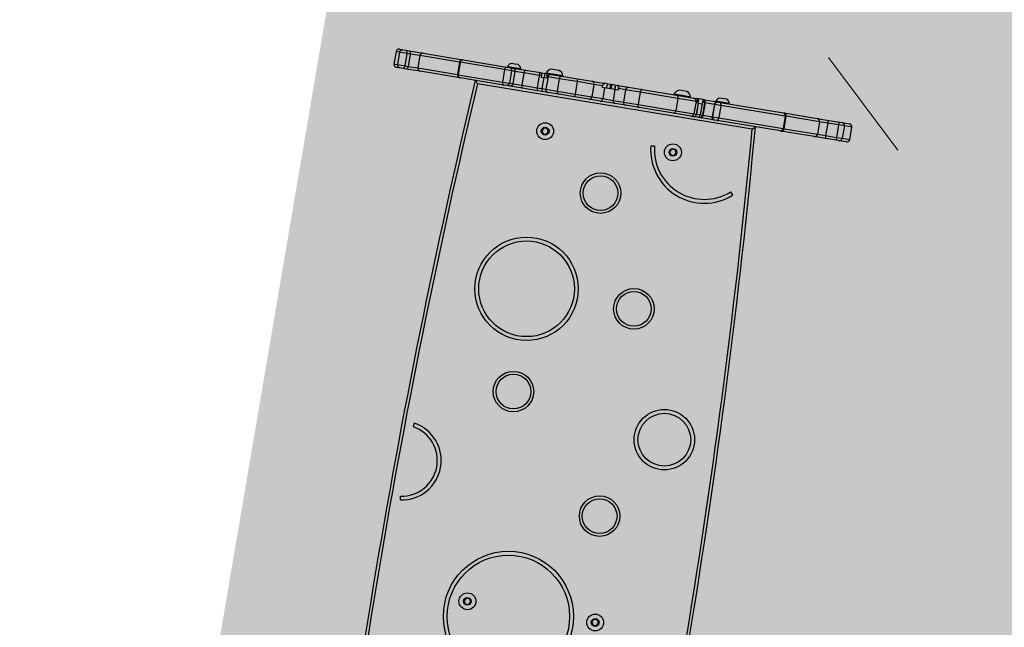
# Model space of a CAD drawing. Header units: inches. Extents: x -433 to 341, y -109 to 237.
# Tile 154 of 256: x -349.322 to -348.302, y 42.604 to 43.233. Entities that reach past the tile are written whole.
import ezdxf

# ---------------------------------------------------------------- set-up
doc = ezdxf.new("R2010")
doc.units = ezdxf.units.IN
doc.header["$MEASUREMENT"] = 0
doc.linetypes.add('ACAD_ISO03W100', pattern=[30, 12, -18])
for name, color, linetype, lineweight in [('1_mata', 7, 'Continuous', 5), ('1_projektowane', 7, 'Continuous', 5), ('1_trawa', 82, 'Continuous', 5), ('strefa', 7, 'ACAD_ISO03W100', 5)]:
    doc.layers.add(name, color=color, linetype=linetype, lineweight=lineweight)
picture_1 = doc.add_image_def('image1.jpg', size_in_pixel=(9921, 7015))

# ---------------------------------------------------------------- blocks, each defined once
blk = doc.blocks.new('fdesg')
at = {"layer": 'strefa', "color": 0, "ltscale": 0.01}
blk.add_lwpolyline([(102.6935359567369, 36.12873469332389), (103.5101815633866, 36.12873469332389, -0.414213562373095), (105.0101815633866, 34.62873469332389), (105.0101815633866, 34.40573469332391, -0.4142135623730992), (103.5101815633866, 32.90573469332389), (102.6935359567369, 32.90573469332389, -0.414213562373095), (101.1935359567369, 34.40573469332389), (101.1935359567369, 34.62873469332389, -0.414213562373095)], format="xyb", close=True, dxfattribs=at)
blk = doc.blocks.new('0911 2')
at = {"color": 7, "linetype": 'Continuous', "lineweight": 25}
for p, q in [((538.2324381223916, -235.9833876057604), (538.2324381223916, -235.6077561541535)), ((539.8324354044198, -235.3073383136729), (538.5324342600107, -235.3073383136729)), ((538.5324342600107, -235.3083799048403), (538.5324342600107, -235.6840128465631)), ((539.8324354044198, -235.3083799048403), (538.5324342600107, -235.3083799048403)), ((538.5324342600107, -235.6840128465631), (538.5324342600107, -236.4339674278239)), ((539.8324354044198, -235.6840128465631), (538.5324342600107, -235.6840128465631)), ((539.8324354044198, -235.6840128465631), (539.8324354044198, -235.3083799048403)), ((539.8324354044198, -236.4339674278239), (539.8324354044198, -235.6840128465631)), ((540.1324375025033, -235.6077561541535), (540.1324375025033, -235.9833876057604)), ((538.2324381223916, -236.2833688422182), (538.2324381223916, -235.9833876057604)), ((538.2324381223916, -236.6527537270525), (538.2324381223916, -236.2833688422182)), ((538.2324381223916, -238.1110335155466), (538.2324381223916, -236.6527537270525)), ((539.8324354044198, -236.4339674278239), (538.5324342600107, -236.4339674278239)), ((538.5324342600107, -236.4339674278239), (538.5324342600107, -236.8033523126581)), ((539.8324354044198, -236.8033523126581), (539.8324354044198, -236.4339674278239)), ((540.1324375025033, -235.9833876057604), (540.1324375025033, -236.2833688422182)), ((540.1324375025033, -236.2833688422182), (540.1324375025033, -236.6527537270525)), ((540.1324375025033, -236.6527537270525), (540.1324375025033, -238.1110335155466)), ((538.5324342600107, -236.8033523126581), (538.5324342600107, -237.8241489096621)), ((539.8324354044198, -236.8033523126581), (538.5324342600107, -236.8033523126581)), ((539.8324354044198, -237.8241489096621), (539.8324354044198, -236.8033523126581)), ((538.2324381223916, -242.2835434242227), (538.2324381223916, -238.1110335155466)), ((539.8324354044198, -237.8241489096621), (538.5324342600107, -237.8241489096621)), ((540.1324375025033, -238.1110335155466), (540.1324375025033, -242.2835434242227)), ((538.2324381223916, -242.3142070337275), (538.2324381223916, -242.2835434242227)), ((538.2324381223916, -246.8669297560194), (538.2324381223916, -242.3142070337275)), ((539.8324354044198, -241.9835428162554), (538.5324342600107, -241.9835428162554)), ((538.5324342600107, -242.0602018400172), (538.5324342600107, -246.7044810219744)), ((539.8324354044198, -242.0602018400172), (538.5324342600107, -242.0602018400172)), ((539.8324354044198, -246.7044810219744), (539.8324354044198, -242.0602018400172)), ((540.1324375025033, -242.2835434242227), (540.1324375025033, -242.3142070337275)), ((540.1324375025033, -242.3142070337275), (540.1324375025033, -246.8669297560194)), ((494.1065920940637, -243.3519030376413), (494.5030807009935, -243.2990188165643)), ((501.7875476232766, -243.4272433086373), (502.1819292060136, -243.494051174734)), ((537.9324360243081, -273.0490262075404), (537.9324360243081, -244.1838080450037)), ((538.2324381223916, -247.1651548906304), (538.2324381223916, -246.8669297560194)), ((538.5324342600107, -246.7044810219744), (538.5324342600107, -247.4509368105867)), ((539.8324354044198, -246.7044810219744), (538.5324342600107, -246.7044810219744)), ((539.8324354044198, -247.4509368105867), (539.8324354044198, -246.7044810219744)), ((540.1324375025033, -246.8669297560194), (540.1324375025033, -247.1651548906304)), ((540.1824338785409, -246.9661349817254), (540.1324375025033, -246.9661349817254)), ((540.1824338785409, -247.6661349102), (540.1824338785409, -246.9661349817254)), ((538.2324381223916, -247.5148866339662), (538.2324381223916, -247.1651548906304)), ((538.2324381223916, -248.8610120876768), (538.2324381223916, -247.5148866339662)), ((539.8324354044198, -247.4509368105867), (538.5324342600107, -247.4509368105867)), ((538.5324342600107, -247.4509368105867), (538.5324342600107, -247.8052573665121)), ((539.8324354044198, -247.8052573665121), (538.5324342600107, -247.8052573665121)), ((538.5324342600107, -247.8052573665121), (538.5324342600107, -248.7472618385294)), ((539.8324354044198, -247.8052573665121), (539.8324354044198, -247.4509368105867)), ((539.8324354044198, -248.7472618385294), (539.8324354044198, -247.8052573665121)), ((540.1324375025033, -247.1651548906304), (540.1324375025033, -247.5148866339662)), ((540.1324375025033, -247.5148866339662), (540.1324375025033, -248.8612907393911)), ((540.1824338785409, -248.3661348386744), (540.1824338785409, -247.6661349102)), ((540.5724389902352, -247.6661349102), (540.5724389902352, -247.3161349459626)), ((540.5724389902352, -248.0161348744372), (540.5724389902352, -247.6661349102)), ((538.2324381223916, -250.4342394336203), (538.2324381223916, -248.8610120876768)), ((538.5324342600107, -248.7472618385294), (538.5324342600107, -250.350608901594)), ((539.8324354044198, -248.7472618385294), (538.5324342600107, -248.7472618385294)), ((539.8324354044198, -250.350608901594), (539.8324354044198, -248.7472618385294)), ((540.1324375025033, -248.3661348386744), (540.1824338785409, -248.3661348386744)), ((540.1324375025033, -248.8612907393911), (540.1324375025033, -250.4342394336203)), ((538.2324381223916, -250.9490760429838), (538.2324381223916, -250.4342394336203)), ((538.2324381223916, -251.5080826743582), (538.2324381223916, -250.9490760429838)), ((538.5324342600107, -250.350608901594), (538.5324342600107, -250.8497709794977)), ((539.8324354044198, -250.350608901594), (538.5324342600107, -250.350608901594)), ((538.5324342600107, -250.8497709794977), (538.5324342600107, -251.2770617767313)), ((539.682434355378, -250.8497709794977), (538.5324342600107, -250.8497709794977)), ((539.8324354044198, -250.5955288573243), (539.682434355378, -250.5955288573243)), ((539.682434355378, -250.5955288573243), (539.682434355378, -250.8497709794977)), ((539.682434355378, -251.1837581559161), (539.682434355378, -250.8497709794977)), ((540.1324375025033, -250.8976260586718), (539.682434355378, -250.8976260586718)), ((540.1324375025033, -250.9001190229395), (539.682434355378, -250.9001190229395)), ((539.8324354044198, -250.5955288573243), (539.8324354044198, -250.350608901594)), ((540.1324375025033, -250.4342394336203), (540.1324375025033, -250.5333120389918)), ((540.1324375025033, -250.5333120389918), (540.1324375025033, -250.5950013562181)), ((540.1324375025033, -250.5950013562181), (540.1324375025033, -250.8976260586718)), ((540.1324375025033, -250.9001190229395), (540.1324375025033, -250.8976260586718)), ((540.1324375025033, -251.0778250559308), (540.1324375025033, -250.9001190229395)), ((540.1824338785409, -251.0294171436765), (540.1324375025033, -251.0294171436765)), ((540.1824338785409, -251.9044170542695), (540.1824338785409, -251.0294171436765)), ((484.8824365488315, -251.558006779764), (484.5824365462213, -251.7312119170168)), ((484.5824365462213, -251.7312119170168), (484.5824365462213, -252.0776221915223)), ((484.5824365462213, -252.0776221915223), (484.8824365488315, -252.2508273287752)), ((485.1824365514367, -251.7312119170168), (484.8824365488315, -251.558006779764)), ((484.8824365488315, -252.2508273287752), (485.1824365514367, -252.0776221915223)), ((485.1824365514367, -252.0776221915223), (485.1824365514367, -251.7312119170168)), ((534.2324359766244, -251.558006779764), (533.9324368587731, -251.7312119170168)), ((533.9324368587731, -251.7312119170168), (533.9324368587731, -252.0776221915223)), ((533.9324368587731, -252.0776221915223), (534.2324359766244, -252.2508273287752)), ((534.5324350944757, -251.7312119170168), (534.2324359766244, -251.558006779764)), ((534.2324359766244, -252.2508273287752), (534.5324350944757, -252.0776221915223)), ((534.5324350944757, -252.0776221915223), (534.5324350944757, -251.7312119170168)), ((538.2324381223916, -251.5246371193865), (538.2324381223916, -251.5080826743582)), ((538.2324381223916, -252.6692575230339), (538.2324381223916, -251.5246371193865)), ((538.5324342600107, -251.2770617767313), (538.5324342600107, -251.2772532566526)), ((539.8324354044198, -251.2770617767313), (538.5324342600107, -251.2770617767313)), ((538.5324342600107, -251.2772532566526), (538.5324342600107, -252.456685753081)), ((539.8324354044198, -251.2772532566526), (538.5324342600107, -251.2772532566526)), ((539.682434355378, -251.1837581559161), (539.8324354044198, -251.1837581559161)), ((539.8324354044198, -251.2770617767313), (539.8324354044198, -251.1837581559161)), ((539.8324354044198, -251.2772532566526), (539.8324354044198, -251.2770617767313)), ((539.8324354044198, -252.456685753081), (539.8324354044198, -251.2772532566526)), ((540.1324375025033, -251.0778250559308), (540.1324375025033, -251.5080826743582)), ((540.1324375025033, -251.5080826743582), (540.1324375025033, -251.5246371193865)), ((540.1324375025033, -251.5246371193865), (540.1324375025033, -252.6692575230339)), ((540.1824338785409, -252.7794169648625), (540.1824338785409, -251.9044170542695)), ((540.6824393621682, -251.9044170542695), (540.6824393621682, -251.5044169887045)), ((540.6824393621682, -252.3044171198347), (540.6824393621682, -251.9044170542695)), ((538.2324381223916, -254.3401031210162), (538.2324381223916, -252.6692575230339)), ((538.5324342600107, -252.456685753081), (538.5324342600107, -254.3327315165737)), ((539.8324354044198, -252.456685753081), (538.5324342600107, -252.456685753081)), ((539.8324354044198, -254.3327315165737), (539.8324354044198, -252.456685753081)), ((540.1324375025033, -252.6692575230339), (540.1324375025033, -254.3401031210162)), ((540.1324375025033, -252.7794169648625), (540.1824338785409, -252.7794169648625)), ((538.2324381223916, -255.8810361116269), (538.2324381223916, -254.3401031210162)), ((538.5324342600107, -254.3327315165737), (538.5324342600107, -256.10302895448)), ((539.8324354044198, -254.3327315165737), (538.5324342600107, -254.3327315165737)), ((539.8324354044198, -256.10302895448), (539.8324354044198, -254.3327315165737)), ((540.1324375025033, -254.3401031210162), (540.1324375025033, -255.8810361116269)), ((538.2324381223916, -257.0325347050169), (538.2324381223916, -255.8810361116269)), ((539.8324354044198, -256.10302895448), (538.5324342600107, -256.10302895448)), ((538.5324342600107, -256.10302895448), (538.5324342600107, -257.2474395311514)), ((539.8324354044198, -257.0040263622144), (539.8324354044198, -256.10302895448)), ((540.1324375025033, -255.8810361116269), (540.1324375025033, -257.0325347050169)), ((538.2324381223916, -258.5830933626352), (538.2324381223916, -257.0325347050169)), ((539.682434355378, -257.0040263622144), (539.8324354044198, -257.0040263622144)), ((539.682434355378, -257.0040263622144), (539.682434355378, -257.2474395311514)), ((540.1324375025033, -257.2002310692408), (540.100304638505, -257.1292269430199)), ((540.1324375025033, -257.0325347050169), (540.1324375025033, -257.2002310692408)), ((539.682434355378, -257.2474395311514), (538.5324342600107, -257.2474395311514)), ((538.5324342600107, -257.2474395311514), (538.5324342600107, -258.3354625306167)), ((539.682434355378, -258.3354625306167), (539.682434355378, -257.2474395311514)), ((539.682434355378, -257.4788667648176), (540.1324375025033, -257.4788667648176)), ((540.1324375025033, -257.7814020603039), (539.682434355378, -257.7814020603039)), ((540.1324375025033, -257.919645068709), (539.682434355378, -257.919645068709)), ((540.1324375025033, -257.4788667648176), (540.1324375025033, -257.2002310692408)), ((540.1324375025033, -257.4788667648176), (540.1324375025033, -257.7814020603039)), ((540.1324375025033, -257.7814020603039), (540.1324375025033, -257.919645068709)), ((540.1324375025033, -258.2983176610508), (540.1324375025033, -257.919645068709)), ((538.2324381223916, -259.6796542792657), (538.2324381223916, -258.5830933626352)), ((538.5324342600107, -258.3354625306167), (538.5324342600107, -259.4323172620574)), ((539.682434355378, -258.3354625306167), (538.5324342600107, -258.3354625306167)), ((540.1324375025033, -258.2983176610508), (539.682434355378, -258.2983176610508)), ((540.1324375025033, -258.3307055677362), (539.682434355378, -258.3307055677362)), ((539.682434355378, -258.3354625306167), (539.682434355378, -258.6970198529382)), ((539.682434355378, -258.6970198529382), (539.8324354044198, -258.6970198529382)), ((539.8324354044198, -259.4323172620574), (539.8324354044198, -258.6970198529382)), ((540.1324375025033, -258.2983176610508), (540.1324375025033, -258.3307055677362)), ((540.1324375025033, -258.3307055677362), (540.1324375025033, -258.502662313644)), ((540.1324375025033, -258.582799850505), (540.1324375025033, -259.6796542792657)), ((538.2324381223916, -261.1023581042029), (538.2324381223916, -259.6796542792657)), ((538.5324342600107, -259.4323172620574), (538.5324342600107, -260.9619999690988)), ((539.8324354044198, -259.4323172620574), (538.5324342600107, -259.4323172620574)), ((539.8324354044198, -260.9619999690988), (539.8324354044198, -259.4323172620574)), ((540.1324375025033, -259.6796542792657), (540.1324375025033, -261.1023581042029)), ((538.2324381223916, -264.7283936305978), (538.2324381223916, -261.1023581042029)), ((538.5324342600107, -260.9619999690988), (538.5324342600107, -264.9261067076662)), ((539.8324354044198, -260.9619999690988), (538.5324342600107, -260.9619999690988)), ((539.8324354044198, -264.9261067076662), (539.8324354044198, -260.9619999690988)), ((540.1324375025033, -261.1023581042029), (540.1324375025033, -264.7283936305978)), ((534.536321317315, -262.9457628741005), (534.5727308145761, -263.3441022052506)), ((484.8824365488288, -264.9820069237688), (484.5824365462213, -265.1552120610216)), ((484.5824365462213, -265.1552120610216), (484.5824365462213, -265.5016223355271)), ((485.1824365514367, -265.1552120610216), (484.8824365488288, -264.9820069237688)), ((485.1824365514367, -265.5016223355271), (485.1824365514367, -265.1552120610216)), ((534.2324359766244, -264.9820069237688), (533.9324368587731, -265.1552120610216)), ((533.9324368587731, -265.1552120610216), (533.9324368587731, -265.5016223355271)), ((534.5324350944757, -265.1552120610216), (534.2324359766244, -264.9820069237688)), ((534.5324350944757, -265.5016223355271), (534.5324350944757, -265.1552120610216)), ((538.2324381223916, -266.536560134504), (538.2324381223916, -264.7283936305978)), ((539.8324354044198, -264.9261067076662), (538.5324342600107, -264.9261067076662)), ((538.5324342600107, -264.9261067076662), (538.5324342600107, -266.8296689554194)), ((539.8324354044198, -266.8296689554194), (539.8324354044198, -264.9261067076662)), ((540.1824338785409, -264.4534172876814), (540.1324375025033, -264.4534172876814)), ((540.1324375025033, -264.7283936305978), (540.1324375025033, -266.536560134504)), ((540.1824338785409, -265.3284171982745), (540.1824338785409, -264.4534172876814)), ((540.1824338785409, -266.2034171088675), (540.1824338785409, -265.3284171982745)), ((540.6824393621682, -265.3284171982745), (540.6824393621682, -264.9284171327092)), ((540.6824393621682, -265.7284172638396), (540.6824393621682, -265.3284171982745)), ((484.5824365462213, -265.5016223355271), (484.8824365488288, -265.67482747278)), ((484.8824365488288, -265.67482747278), (485.1824365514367, -265.5016223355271)), ((533.9324368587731, -265.5016223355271), (534.2324359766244, -265.67482747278)), ((534.2324359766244, -265.67482747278), (534.5324350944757, -265.5016223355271)), ((540.1324375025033, -266.2034171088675), (540.1824338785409, -266.2034171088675)), ((538.2324381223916, -266.8768877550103), (538.2324381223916, -266.536560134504)), ((538.2324381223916, -266.8965662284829), (538.2324381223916, -266.8768877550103)), ((538.2324381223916, -267.2921741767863), (538.2324381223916, -266.8965662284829)), ((538.2324381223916, -267.5975652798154), (538.2324381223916, -267.2921741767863)), ((539.8324354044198, -266.8296689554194), (538.5324342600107, -266.8296689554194)), ((538.5324342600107, -266.8296689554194), (538.5324342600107, -267.0678982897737)), ((539.682434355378, -267.0678982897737), (538.5324342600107, -267.0678982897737)), ((538.5324342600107, -267.0678982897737), (538.5324342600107, -267.0841591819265)), ((539.682434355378, -267.0841591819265), (538.5324342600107, -267.0841591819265)), ((538.5324342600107, -267.0841591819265), (538.5324342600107, -267.4877318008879)), ((539.682434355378, -266.9672051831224), (539.8324354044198, -266.9672051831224)), ((539.682434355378, -267.0678982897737), (539.682434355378, -266.9672051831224)), ((539.682434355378, -267.0678982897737), (539.682434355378, -267.0841591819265)), ((539.682434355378, -267.0768956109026), (540.1324375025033, -267.0768956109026)), ((539.682434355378, -267.0841591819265), (539.682434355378, -267.4877318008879)), ((539.8324354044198, -266.9672051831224), (539.8324354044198, -266.8296689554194)), ((540.0651915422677, -266.9973986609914), (540.0807066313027, -267.0018772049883)), ((540.1324375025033, -266.536560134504), (540.1324375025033, -266.8768877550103)), ((540.1324375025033, -266.8768877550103), (540.1324375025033, -266.8965662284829)), ((540.1324375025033, -266.8965662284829), (540.1324375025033, -267.0319551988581)), ((540.1324375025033, -267.0319551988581), (540.1324375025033, -267.0768956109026)), ((540.1324375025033, -267.5652349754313), (540.1324375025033, -267.0768956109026)), ((538.2324381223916, -267.6566699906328), (538.2324381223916, -267.5975652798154)), ((538.2324381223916, -269.0514723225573), (538.2324381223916, -267.6566699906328)), ((539.682434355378, -267.4877318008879), (538.5324342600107, -267.4877318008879)), ((538.5324342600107, -267.4877318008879), (538.5324342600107, -267.7148351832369)), ((539.8324354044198, -267.7148351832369), (538.5324342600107, -267.7148351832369)), ((538.5324342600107, -267.7148351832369), (538.5324342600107, -267.7755611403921)), ((538.5324342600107, -267.7755611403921), (538.5324342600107, -268.7517295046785)), ((539.8324354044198, -267.7755611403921), (538.5324342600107, -267.7755611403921)), ((539.682434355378, -267.5365904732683), (539.682434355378, -267.4877318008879)), ((539.682434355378, -267.5365904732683), (539.8324354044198, -267.5365904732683)), ((539.8324354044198, -267.7148351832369), (539.8324354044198, -267.5365904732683)), ((539.8324354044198, -267.7755611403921), (539.8324354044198, -267.7148351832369)), ((539.8324354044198, -268.7517295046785), (539.8324354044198, -267.7755611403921)), ((540.1324375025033, -267.5652349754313), (540.1324375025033, -267.5975652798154)), ((540.1324375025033, -267.5975652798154), (540.1324375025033, -267.6566699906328)), ((540.1324375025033, -267.6566699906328), (540.1324375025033, -269.0514723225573)), ((538.2324381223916, -269.0608757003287), (538.2324381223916, -269.0514723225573)), ((538.2324381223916, -269.327675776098), (538.2324381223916, -269.0608757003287)), ((538.2324381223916, -275.9598160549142), (538.2324381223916, -269.327675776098)), ((538.5324342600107, -268.7517295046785), (538.5324342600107, -268.761010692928)), ((539.8324354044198, -268.7517295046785), (538.5324342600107, -268.7517295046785)), ((538.5324342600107, -268.761010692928), (538.5324342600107, -269.4280119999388)), ((539.8324354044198, -268.761010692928), (538.5324342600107, -268.761010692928)), ((539.8324354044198, -269.4280119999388), (538.5324342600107, -269.4280119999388)), ((538.5324342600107, -269.4280119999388), (538.5324342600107, -276.1877039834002)), ((539.8324354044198, -268.761010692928), (539.8324354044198, -268.7517295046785)), ((539.8324354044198, -269.4280119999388), (539.8324354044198, -268.761010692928)), ((539.8324354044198, -276.1877039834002), (539.8324354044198, -269.4280119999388)), ((540.1824338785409, -268.8661346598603), (540.1324375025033, -268.8661346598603)), ((540.1324375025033, -269.0514723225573), (540.1324375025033, -269.0608757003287)), ((540.1324375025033, -269.0608757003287), (540.1324375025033, -269.327675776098)), ((540.1324375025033, -269.327675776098), (540.1324375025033, -275.9598160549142)), ((540.1824338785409, -270.2661345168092), (540.1824338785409, -268.8661346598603)), ((540.5724389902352, -269.9161345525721), (540.5724389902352, -269.2161346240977)), ((540.1324375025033, -270.2661345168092), (540.1824338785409, -270.2661345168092)), ((531.1562790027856, -271.8785161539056), (530.855052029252, -272.1416930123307)), ((538.2324381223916, -276.0078901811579), (538.2324381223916, -275.9598160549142)), ((538.2324381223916, -279.5190269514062), (538.2324381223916, -276.0078901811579)), ((539.8324354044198, -276.1877039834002), (538.5324342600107, -276.1877039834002)), ((538.5324342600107, -276.3078907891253), (539.8324354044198, -276.3078907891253)), ((540.1324375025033, -275.9598160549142), (540.1324375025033, -276.0078901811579)), ((540.1324375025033, -276.0078901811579), (540.1324375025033, -279.5190269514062)), ((538.2324381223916, -280.7317102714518), (538.2324381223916, -279.5190269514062)), ((540.1324375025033, -279.5190269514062), (540.1324375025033, -280.7317102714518)), ((539.8324354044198, -279.8112938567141), (538.5324342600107, -279.8112938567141)), ((538.5324342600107, -279.8112938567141), (538.5324342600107, -280.6601727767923)), ((539.8324354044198, -280.6601727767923), (539.8324354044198, -279.8112938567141)), ((538.2324381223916, -281.8769628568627), (538.2324381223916, -280.7317102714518)), ((539.8324354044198, -280.6601727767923), (538.5324342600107, -280.6601727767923)), ((538.5324342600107, -280.6601727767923), (538.5324342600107, -281.8054253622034)), ((539.8324354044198, -281.8054253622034), (539.8324354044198, -280.6601727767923)), ((540.1324375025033, -280.7317102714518), (540.1324375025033, -281.8769628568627)), ((538.2324381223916, -282.1197042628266), (538.2324381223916, -281.8769628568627)), ((538.2324381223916, -282.897337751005), (538.2324381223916, -282.1197042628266)), ((538.5324342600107, -281.8054253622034), (538.5324342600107, -282.4122796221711)), ((539.8324354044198, -281.8054253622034), (538.5324342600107, -281.8054253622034)), ((539.8324354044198, -282.4122796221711), (538.5324342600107, -282.4122796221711)), ((539.8324354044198, -282.4122796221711), (539.8324354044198, -281.8054253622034)), ((540.1324375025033, -281.8769628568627), (540.1324375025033, -282.1197042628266)), ((540.1324375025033, -282.1197042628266), (540.1324375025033, -282.897337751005)), ((538.5324342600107, -283.1973383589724), (539.8324354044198, -283.1973383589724))]:
    blk.add_line(p, q, dxfattribs=at)
at = {"color": 8, "linetype": 'Continuous', "lineweight": 25}
for p, q in [((538.5324342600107, -235.3073383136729), (538.5324342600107, -235.3083799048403)), ((539.8324354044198, -235.3083799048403), (539.8324354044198, -235.3073383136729)), ((538.5324342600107, -237.8241489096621), (538.5324342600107, -241.9835428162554)), ((539.8324354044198, -241.9835428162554), (539.8324354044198, -237.8241489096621)), ((538.5324342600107, -241.9835428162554), (538.5324342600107, -242.0602018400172)), ((539.8324354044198, -242.0602018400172), (539.8324354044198, -241.9835428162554)), ((540.1324375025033, -250.5950013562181), (539.8476405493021, -250.5950013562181)), ((538.5324342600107, -276.1877039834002), (538.5324342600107, -276.3078907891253)), ((538.5324342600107, -276.3078907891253), (538.5324342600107, -279.8112938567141)), ((539.8324354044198, -276.3078907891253), (539.8324354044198, -276.1877039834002)), ((539.8324354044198, -279.8112938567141), (539.8324354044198, -276.3078907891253)), ((538.5324342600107, -282.4122796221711), (538.5324342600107, -283.1973383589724)), ((539.8324354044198, -283.1973383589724), (539.8324354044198, -282.4122796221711))]:
    blk.add_line(p, q, dxfattribs=at)
at = {"color": 7, "linetype": 'Continuous', "lineweight": 25, "flags": 128}
for points in [[(538.5324342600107, -236.4339674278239), (538.4739084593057, -236.431075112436), (538.4176297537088, -236.4225039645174), (538.3657677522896, -236.4085877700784), (538.3203072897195, -236.3898585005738), (538.2829947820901, -236.3670373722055), (538.2552726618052, -236.3410005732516), (538.2382018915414, -236.3127494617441), (538.2324381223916, -236.2833688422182)], [(538.5324342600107, -236.8033523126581), (538.4739084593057, -236.8004585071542), (538.4176297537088, -236.7918888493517), (538.3657677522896, -236.7779726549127), (538.3203072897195, -236.7592433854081), (538.2829947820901, -236.7364222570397), (538.2552726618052, -236.7103854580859), (538.2382018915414, -236.6821343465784), (538.2324381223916, -236.6527537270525)], [(540.1324375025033, -236.2833688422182), (540.1266737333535, -236.3127494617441), (540.10960296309, -236.3410005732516), (540.0818748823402, -236.3670373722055), (540.0445683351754, -236.3898585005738), (539.9991078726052, -236.4085877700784), (539.9472399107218, -236.4225039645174), (539.8909612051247, -236.431075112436), (539.8324354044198, -236.4339674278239)], [(540.1324375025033, -236.6527537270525), (540.1266737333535, -236.6821343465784), (540.10960296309, -236.7103854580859), (540.0818748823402, -236.7364222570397), (540.0445683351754, -236.7592433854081), (539.9991078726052, -236.7779726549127), (539.9472399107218, -236.7918888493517), (539.8909612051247, -236.8004585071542), (539.8324354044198, -236.8033523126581)], [(538.5324342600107, -246.7044810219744), (538.4739084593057, -246.7076020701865), (538.4176297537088, -246.7168467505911), (538.3657677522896, -246.7318581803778), (538.3203072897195, -246.7520611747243), (538.2829947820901, -246.7766778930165), (538.2552726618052, -246.8047636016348), (538.2382018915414, -246.8352379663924), (538.2324381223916, -246.8669297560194)], [(540.1324375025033, -246.8669297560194), (540.1266737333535, -246.8352379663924), (540.10960296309, -246.8047636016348), (540.0818748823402, -246.7766778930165), (540.0445683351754, -246.7520611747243), (539.9991078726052, -246.7318581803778), (539.9472399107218, -246.7168467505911), (539.8909612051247, -246.7076020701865), (539.8324354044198, -246.7044810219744)], [(538.5324342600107, -248.7472618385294), (538.4739084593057, -248.7494478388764), (538.4176297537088, -248.7559209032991), (538.3657677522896, -248.7664321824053), (538.3203072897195, -248.7805785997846), (538.2829947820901, -248.7978162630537), (538.2552726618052, -248.8174820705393), (538.2382018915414, -248.8388205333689), (538.2324381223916, -248.8610120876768)], [(540.1324375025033, -248.8612907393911), (540.1266737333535, -248.8390447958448), (540.10960296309, -248.817654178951), (540.0818748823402, -248.7979399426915), (540.0445683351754, -248.7806605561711), (539.9991078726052, -248.766479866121), (539.9472399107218, -248.7559417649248), (539.8909612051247, -248.749453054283), (539.8324354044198, -248.7472618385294)], [(538.5324342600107, -250.8497709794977), (538.4739084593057, -250.8516790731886), (538.4176297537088, -250.8573303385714), (538.3657677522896, -250.8665064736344), (538.3203072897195, -250.878856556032), (538.2829947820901, -250.8939052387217), (538.2552726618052, -250.9110736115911), (538.2382018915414, -250.9297022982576), (538.2324381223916, -250.9490760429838)], [(538.2324381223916, -261.1023581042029), (538.2382018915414, -261.0749755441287), (538.2552726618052, -261.0486453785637), (538.2829947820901, -261.0243792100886), (538.3203072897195, -261.0031098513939), (538.3657677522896, -260.985654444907), (538.4176297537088, -260.9726841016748), (538.4739084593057, -260.9646968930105), (538.5324342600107, -260.9619999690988)], [(540.1324375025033, -261.1023581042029), (540.1266737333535, -261.0749755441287), (540.10960296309, -261.0486453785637), (540.0818748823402, -261.0243792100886), (540.0445683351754, -261.0031098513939), (539.9991078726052, -260.985654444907), (539.9472399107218, -260.9726841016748), (539.8909612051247, -260.9646968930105), (539.8324354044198, -260.9619999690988)], [(538.2324381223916, -264.7283936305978), (538.2382018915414, -264.7669656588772), (538.2552726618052, -264.8040553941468), (538.2829947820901, -264.8382371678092), (538.3203072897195, -264.8681978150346), (538.3657677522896, -264.8927862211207), (538.4176297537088, -264.9110572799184), (538.4739084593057, -264.9223076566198), (538.5324342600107, -264.9261067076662)], [(540.1324375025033, -264.7283936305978), (540.1266737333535, -264.7669656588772), (540.10960296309, -264.8040553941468), (540.0818748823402, -264.8382371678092), (540.0445683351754, -264.8681978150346), (539.9991078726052, -264.8927862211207), (539.9472399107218, -264.9110572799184), (539.8909612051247, -264.9223076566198), (539.8324354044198, -264.9261067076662)], [(538.2324381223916, -266.8768877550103), (538.2382018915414, -266.9141518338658), (538.2552726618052, -266.9499839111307), (538.2829947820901, -266.9830071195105), (538.3203072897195, -267.0119526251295), (538.3657677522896, -267.0357073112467), (538.4176297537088, -267.0533584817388), (538.4739084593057, -267.0642281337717), (538.5324342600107, -267.0678982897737)], [(538.2324381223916, -267.6566699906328), (538.2382018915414, -267.679864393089), (538.2552726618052, -267.7021677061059), (538.2829947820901, -267.7227223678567), (538.3203072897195, -267.7407386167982), (538.3657677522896, -267.7555242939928), (538.4176297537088, -267.7665109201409), (538.4739084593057, -267.7732767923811), (538.5324342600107, -267.7755611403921)], [(539.8324354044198, -267.7755611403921), (539.8909612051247, -267.7732767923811), (539.9472399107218, -267.7665109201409), (539.9991078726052, -267.7555242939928), (540.0445683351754, -267.7407386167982), (540.0818748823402, -267.7227223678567), (540.10960296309, -267.7021677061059), (540.1266737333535, -267.679864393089), (540.1324375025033, -267.6566699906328)], [(538.2324381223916, -269.327675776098), (538.2382018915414, -269.3472506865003), (538.2552726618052, -269.3660730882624), (538.2829947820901, -269.383419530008), (538.3203072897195, -269.3986239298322), (538.3657677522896, -269.4111021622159), (538.4176297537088, -269.4203744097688), (538.4739084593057, -269.4260837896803), (538.5324342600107, -269.4280119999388)], [(539.8324354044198, -269.4280119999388), (539.8909612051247, -269.4260837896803), (539.9472399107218, -269.4203744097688), (539.9991078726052, -269.4111021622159), (540.0445683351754, -269.3986239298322), (540.0818748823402, -269.383419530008), (540.10960296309, -269.3660730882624), (540.1266737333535, -269.3472506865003), (540.1324375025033, -269.327675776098)]]:
    blk.add_lwpolyline(points, dxfattribs=at)
at = {"color": 7, "linetype": 'Continuous', "lineweight": 25}
for centre, radius in [((517.8125712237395, -252.6679886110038), 5.355911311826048), ((517.8125712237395, -252.6679886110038), 4.955911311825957), ((484.0403543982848, -256.3510194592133), 6.741011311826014), ((484.0403543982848, -256.3510194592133), 6.341011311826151), ((484.8824365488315, -251.9044171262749), 0.8749999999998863), ((507.0859814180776, -253.0625345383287), 2.099999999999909), ((534.2324365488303, -251.904417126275), 0.8749999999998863), ((484.8824365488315, -251.9044171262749), 0.3999999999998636), ((507.0859814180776, -253.0625345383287), 1.799999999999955), ((534.2324365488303, -251.904417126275), 0.3999999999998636), ((528.8406814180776, -258.6164171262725), 2.099999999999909), ((528.8406814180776, -258.6164171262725), 1.799999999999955), ((495.8262814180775, -263.9859345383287), 2.099999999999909), ((495.8262814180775, -263.9859345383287), 1.799999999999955), ((517.5809814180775, -263.9859345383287), 2.099999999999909), ((517.5809814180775, -263.9859345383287), 1.799999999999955), ((484.8824365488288, -265.3284171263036), 0.875), ((484.8824365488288, -265.3284171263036), 0.3999999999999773), ((534.2324365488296, -265.328417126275), 0.8749999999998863), ((534.2324365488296, -265.328417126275), 0.3999999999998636), ((504.7283404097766, -269.3088478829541), 3.130411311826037), ((504.7283404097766, -269.3088478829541), 2.730411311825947)]:
    blk.add_circle(centre, radius, dxfattribs=at)
for centre, radius, start, end in [((538.532436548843, -235.6073387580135), 0.2999999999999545, 90, 180), ((538.5321258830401, -235.608067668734), 0.299687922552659, 89.94104299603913, 179.9404431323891), ((538.5321229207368, -235.9836976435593), 0.2996849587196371, 89.94047605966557, 179.940724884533), ((539.8327472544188, -235.6080701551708), 0.2996904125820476, 0.0600317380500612, 90.05962049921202), ((539.8327502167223, -235.9837001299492), 0.2996874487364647, 0.05974998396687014, 90.06018743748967), ((539.8324365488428, -235.6073387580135), 0.2999999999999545, 0, 90), ((538.5260211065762, -238.1177384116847), 0.293659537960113, 88.74863305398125, 178.6916970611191), ((539.838851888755, -238.1177410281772), 0.2936622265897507, 1.308801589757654, 91.2520055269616), ((484.8824365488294, -996.816957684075), 754.8004710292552, 85.9469014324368, 94.05309856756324), ((484.8824365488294, -996.816957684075), 754.5004710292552, 85.96812561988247, 94.03187438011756), ((538.532436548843, -242.2835428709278), 0.3000000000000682, 90, 180), ((538.511202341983, -242.3392853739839), 0.2798900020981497, 85.6494728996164, 174.8593638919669), ((539.8536703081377, -242.3392883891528), 0.2798932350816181, 5.141196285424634, 94.35108970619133), ((539.8324365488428, -242.2835428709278), 0.3000000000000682, 0, 90), ((498.1550167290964, -242.8119060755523), 4.084279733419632, 187.5975288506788, 350.3855660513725), ((498.1550167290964, -242.8119060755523), 3.684279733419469, 187.59752885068, 350.3855660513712), ((540.0754735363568, -247.4776077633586), 0.5225378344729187, 17.99999999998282, 78.18811611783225), ((540.0754735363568, -247.8546616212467), 0.5225378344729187, 281.8118838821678, 342.0000000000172), ((539.9944473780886, -251.7279583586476), 0.72339462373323, 17.99999999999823, 74.9376014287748), ((538.4950907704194, -252.7219576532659), 0.2678875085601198, 81.98687795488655, 168.654497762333), ((539.8697815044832, -252.7219613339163), 0.2678915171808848, 11.3461331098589, 98.0135651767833), ((539.9944473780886, -252.0808758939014), 0.72339462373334, 285.0623985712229, 341.999999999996), ((538.4574803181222, -257.3904265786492), 3.058613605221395, 88.59577735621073, 94.21943786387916), ((539.9073910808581, -257.3905379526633), 3.058724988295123, 85.78063669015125, 91.40420400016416), ((538.498502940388, -255.835182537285), 0.2699871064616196, 189.7782933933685, 277.2198854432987), ((539.8663694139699, -255.8351790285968), 0.2699909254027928, 262.7796418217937, 350.2210907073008), ((538.5085369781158, -258.6120446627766), 0.2776126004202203, 85.06178741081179, 174.0139285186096), ((539.9265747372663, -258.5829108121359), 0.2058627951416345, 0.03088286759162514, 14.42618424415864), ((538.5084151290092, -259.7087861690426), 0.2775103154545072, 85.03471107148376, 173.9742230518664), ((539.8564574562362, -259.7087892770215), 0.2775136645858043, 6.026349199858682, 94.96583416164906), ((535.0424879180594, -268.4831872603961), 5.560510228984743, 95.22280501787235, 221.1432803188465), ((535.0424879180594, -268.4831872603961), 5.16051022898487, 95.22280501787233, 221.143280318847), ((539.9944473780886, -265.1519583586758), 0.72339462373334, 18.00000000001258, 74.93760142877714), ((539.9944473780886, -265.5048758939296), 0.72339462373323, 285.0623985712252, 342.0000000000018), ((538.5290292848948, -266.5330768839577), 0.2966116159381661, 180.6728669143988, 270.6577456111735), ((539.8358437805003, -266.5330743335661), 0.2966142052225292, 269.3416031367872, 359.326646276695), ((539.9762092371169, -266.8687285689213), 0.1564411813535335, 304.6659477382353, 357.0103835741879), ((538.532368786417, -269.0609413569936), 0.2999306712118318, 89.98749257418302, 179.9874576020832), ((539.832504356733, -269.0609438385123), 0.2999331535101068, 0.01301633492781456, 90.01317185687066), ((540.0754735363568, -269.3776077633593), 0.5225378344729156, 17.99999999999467, 78.18811611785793), ((540.0754735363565, -269.7546616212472), 0.5225378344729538, 281.8118838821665, 342.0000000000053), ((484.8824365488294, 479.5841234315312), 754.8004710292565, 265.9469014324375, 274.053098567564), ((484.8824365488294, 479.5841234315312), 754.5004710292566, 265.9681256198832, 274.0318743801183), ((538.532436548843, -276.0078907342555), 0.3000000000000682, 180, 270), ((538.5007138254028, -275.9180570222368), 0.2715062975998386, 188.8474981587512, 276.7092631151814), ((539.864158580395, -275.9180536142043), 0.2715100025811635, 263.2902463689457, 351.1518956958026), ((539.8324365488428, -276.0078907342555), 0.3000000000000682, 270, 0), ((538.5286184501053, -279.5151122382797), 0.2962061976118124, 180.7572531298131, 270.7381204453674), ((539.8362546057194, -279.5151096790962), 0.2962088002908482, 269.2612299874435, 359.242258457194), ((538.4617010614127, -281.0283428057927), 0.374903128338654, 79.12478783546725, 127.6999108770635), ((539.9031704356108, -281.0283542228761), 0.3749146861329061, 52.30065697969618, 100.8751580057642), ((538.4616982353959, -282.1735835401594), 0.3748920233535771, 79.12402195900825, 127.7006767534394), ((538.5287695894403, -282.1159469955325), 0.2963552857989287, 180.7264298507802, 270.7085262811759), ((539.903173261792, -282.1735949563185), 0.3749035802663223, 52.29989107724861, 100.875923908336), ((539.836103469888, -282.1159444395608), 0.2963578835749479, 269.2908235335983, 359.2730823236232), ((538.532436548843, -282.8973384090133), 0.2999999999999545, 180, 270), ((539.8324365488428, -282.8973384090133), 0.2999999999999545, 270, 0)]:
    blk.add_arc(centre, radius, start, end, dxfattribs=at)
for centre, start_param, end_param in [((538.532436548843, -266.8965661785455), 3.141592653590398, 4.71238898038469), ((539.8324365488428, -266.8965661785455), 5.687133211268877, 6.283185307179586)]:
    blk.add_ellipse(centre, major_axis=(0.2999999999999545, 0), ratio=0.6253102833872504, start_param=start_param, end_param=end_param, dxfattribs=at)
for points, knots in [([(538.2324381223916, -243.9042607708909), (538.2302143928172, -243.9063309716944), (538.2257763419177, -243.9104626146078), (538.1898196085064, -243.9439707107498), (538.1258093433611, -244.003609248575), (538.0348256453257, -244.0883460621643), (537.9653983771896, -244.153165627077), (537.9327042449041, -244.1835587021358), (537.9324360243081, -244.1838080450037)], [0, 0, 0, 0, 0.1459008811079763, 0.2911844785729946, 0.4912681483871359, 0.7603323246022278, 0.9980337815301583, 0.9999999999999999, 0.9999999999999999, 0.9999999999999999, 0.9999999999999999]), ([(538.5324342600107, -247.4509368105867), (538.4986992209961, -247.4477768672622), (538.4312302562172, -247.4414570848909), (538.3414486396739, -247.3921682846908), (538.2731579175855, -247.31964642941), (538.2397982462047, -247.2418892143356), (538.2326653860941, -247.1889756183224), (538.2324645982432, -247.1679299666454), (538.2324381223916, -247.1651548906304)], [0, 0, 0, 0, 0.2146707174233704, 0.4293343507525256, 0.6440048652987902, 0.8586765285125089, 0.9813651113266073, 1, 1, 1, 1]), ([(538.5324342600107, -247.8052573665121), (538.498699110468, -247.8020482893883), (538.431230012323, -247.7956302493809), (538.3414500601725, -247.74556756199), (538.2731516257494, -247.6719023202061), (538.2402542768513, -247.5939136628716), (538.2327697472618, -247.5402087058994), (538.2324894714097, -247.5188075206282), (538.2324381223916, -247.5148866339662)], [0, 0, 0, 0, 0.2146656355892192, 0.429323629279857, 0.643989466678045, 0.858657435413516, 0.9741047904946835, 1, 1, 1, 1]), ([(540.1324375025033, -247.1651548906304), (540.1324088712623, -247.1679299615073), (540.1321917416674, -247.1889751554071), (540.1250912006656, -247.2418901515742), (540.0917130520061, -247.3196460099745), (540.0234274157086, -247.3921703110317), (539.9336403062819, -247.4414559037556), (539.8661701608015, -247.4477765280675), (539.8324354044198, -247.4509368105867)], [0, 0, 0, 0, 0.0186348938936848, 0.1413206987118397, 0.355990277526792, 0.5706587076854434, 0.7853313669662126, 1, 1, 1, 1]), ([(540.1324375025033, -247.5148866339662), (540.1323861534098, -247.5188075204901), (540.132105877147, -247.5402087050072), (540.1246213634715, -247.5939136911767), (540.0917238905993, -247.671902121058), (540.0234247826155, -247.7455695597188), (539.9336408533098, -247.7956290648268), (539.8661703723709, -247.8020479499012), (539.8324354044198, -247.8052573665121)], [0, 0, 0, 0, 0.02589492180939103, 0.1413409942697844, 0.3560065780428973, 0.5706700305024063, 0.7853367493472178, 1, 1, 1, 1]), ([(538.5324342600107, -250.350608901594), (538.4987378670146, -250.351532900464), (538.431345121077, -250.3533808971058), (538.3416435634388, -250.3677810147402), (538.2733694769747, -250.3889725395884), (538.2391079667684, -250.4121966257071), (538.2325215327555, -250.42774244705), (538.2324420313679, -250.4339349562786), (538.2324381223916, -250.4342394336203)], [0, 0, 0, 0, 0.2142754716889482, 0.4285506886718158, 0.6429619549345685, 0.8576907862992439, 0.9930028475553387, 1, 1, 1, 1]), ([(540.1324375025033, -250.4342394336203), (540.1324335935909, -250.4339349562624), (540.1323540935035, -250.4277424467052), (540.1257674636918, -250.4121966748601), (540.0915067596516, -250.3889719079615), (540.0232259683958, -250.3677815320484), (539.9335248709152, -250.3533808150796), (539.8661319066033, -250.3515328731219), (539.8324354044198, -250.350608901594)], [0, 0, 0, 0, 0.006997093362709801, 0.1423080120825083, 0.3570350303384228, 0.5714529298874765, 0.7857263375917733, 1, 1, 1, 1]), ([(539.8324354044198, -250.5955288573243), (539.8627829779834, -250.5949051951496), (539.9234105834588, -250.5936592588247), (540.0050889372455, -250.5842915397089), (540.0723657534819, -250.5706467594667), (540.1221094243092, -250.5527692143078), (540.128879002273, -250.5400159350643), (540.1324375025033, -250.5333120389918)], [0, 0, 0, 0, 0.1794351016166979, 0.3584708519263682, 0.5477185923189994, 0.7622534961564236, 1, 1, 1, 1]), ([(538.5324342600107, -251.2770617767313), (538.5003843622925, -251.2794962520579), (538.4363232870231, -251.2843622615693), (538.3504387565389, -251.3215553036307), (538.2819079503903, -251.3761376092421), (538.2413325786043, -251.441113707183), (538.2324158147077, -251.4869987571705), (538.2324377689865, -251.5077486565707), (538.2324381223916, -251.5080826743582)], [0, 0, 0, 0, 0.19780279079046, 0.3953666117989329, 0.5996554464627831, 0.8172838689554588, 0.9970587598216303, 1, 1, 1, 1]), ([(538.5324342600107, -251.2772532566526), (538.5006040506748, -251.2796808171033), (538.4369797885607, -251.2845331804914), (538.3517448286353, -251.322042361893), (538.2837143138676, -251.3781250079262), (538.2418783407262, -251.4481617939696), (538.2324176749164, -251.4996481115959), (538.2324378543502, -251.5243095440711), (538.2324381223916, -251.5246371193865)], [0, 0, 0, 0, 0.1941057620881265, 0.3879910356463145, 0.5879227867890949, 0.8023635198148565, 0.9973748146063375, 1, 1, 1, 1]), ([(539.8324354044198, -251.1837581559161), (539.8402899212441, -251.1836374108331), (539.8615660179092, -251.1833103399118), (539.9059807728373, -251.1789739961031), (539.9805378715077, -251.1643995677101), (540.0633608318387, -251.1365590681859), (540.1230575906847, -251.1048310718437), (540.129906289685, -251.0851127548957), (540.1324375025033, -251.0778250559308)], [0, 0, 0, 0, 0.03854401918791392, 0.1044069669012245, 0.2309160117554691, 0.5064483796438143, 0.817588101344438, 0.9999999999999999, 0.9999999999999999, 0.9999999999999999, 0.9999999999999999]), ([(540.1324375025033, -251.5080826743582), (540.1324358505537, -251.5077486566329), (540.1323332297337, -251.4869991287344), (540.1236139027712, -251.4411131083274), (540.0829485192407, -251.3761377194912), (540.0144416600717, -251.321555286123), (539.9285494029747, -251.2843614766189), (539.8644869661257, -251.2794960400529), (539.8324354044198, -251.2770617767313)], [0, 0, 0, 0, 0.002941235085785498, 0.1827125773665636, 0.4003387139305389, 0.6046254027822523, 0.802187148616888, 1, 1, 1, 1]), ([(540.1324375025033, -251.5246371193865), (540.1324357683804, -251.5243095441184), (540.1323052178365, -251.4996485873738), (540.1230745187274, -251.448161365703), (540.0811418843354, -251.3781233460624), (540.0131298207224, -251.3220437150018), (539.9278889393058, -251.2845329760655), (539.8642653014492, -251.2796807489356), (539.8324354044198, -251.2772532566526)], [0, 0, 0, 0, 0.002625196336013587, 0.1976335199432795, 0.4120728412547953, 0.6120115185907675, 0.8058955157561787, 1, 1, 1, 1]), ([(538.2324381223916, -257.0325347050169), (538.232453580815, -257.0340966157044), (538.2326101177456, -257.0499130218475), (538.2394998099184, -257.0897324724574), (538.2731822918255, -257.1486693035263), (538.3414626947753, -257.2032153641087), (538.4312420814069, -257.2403028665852), (538.4987035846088, -257.2450606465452), (538.5324342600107, -257.2474395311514)], [0, 0, 0, 0, 0.01396066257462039, 0.141370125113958, 0.3560569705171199, 0.5707182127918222, 0.7853595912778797, 1, 1, 1, 1]), ([(540.100304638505, -257.1292269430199), (540.0838280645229, -257.1106880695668), (540.0587864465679, -257.0825121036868), (539.99665800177, -257.0428217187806), (539.9400396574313, -257.01865379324), (539.877593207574, -257.0057629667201), (539.8469618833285, -257.0045849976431), (539.8324354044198, -257.0040263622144)], [0, 0, 0, 0, 0.3748769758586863, 0.5697498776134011, 0.8144106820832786, 0.9119868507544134, 1, 1, 1, 1]), ([(540.1324375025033, -257.0325347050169), (540.132421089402, -257.0340962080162), (540.1322548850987, -257.0499084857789), (540.1270869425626, -257.0834930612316), (540.1098243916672, -257.1129708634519), (540.100304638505, -257.1292269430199)], [0, 0, 0, 0, 0.04684475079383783, 0.4743648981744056, 1, 1, 1, 1]), ([(540.1259465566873, -258.531623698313), (540.1089948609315, -258.5615185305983), (540.0870854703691, -258.6001564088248), (540.0098881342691, -258.6517195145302), (539.9608441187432, -258.6750784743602), (539.9060625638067, -258.6900506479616), (539.8673340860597, -258.6962114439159), (539.84121706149, -258.6968164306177), (539.8324354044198, -258.6970198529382)], [0, 0, 0, 0, 0.5161235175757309, 0.6670690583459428, 0.8344086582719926, 0.9000423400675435, 0.9663899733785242, 1, 1, 1, 1]), ([(540.1324375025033, -258.502662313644), (540.1323511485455, -258.5048138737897), (540.1319735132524, -258.5142228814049), (540.1285710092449, -258.5240464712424), (540.1259465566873, -258.531623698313)], [0, 0, 0, 0, 0.2286702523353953, 1, 1, 1, 1]), ([(538.2324381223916, -267.2921741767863), (538.2324414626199, -267.2929676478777), (538.2325021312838, -267.3073794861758), (538.2391683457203, -267.3436193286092), (538.2733289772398, -267.3977972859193), (538.3416194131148, -267.4474249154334), (538.4313327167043, -267.4812193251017), (538.4987337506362, -267.4855609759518), (538.5324342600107, -267.4877318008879)], [0, 0, 0, 0, 0.007820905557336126, 0.1420513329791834, 0.3568149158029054, 0.5713096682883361, 0.785654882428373, 1, 1, 1, 1]), ([(539.8324354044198, -266.9672051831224), (539.850685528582, -266.9675763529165), (539.8933544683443, -266.9684441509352), (539.9670765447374, -266.9765815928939), (540.0246291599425, -266.9870977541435), (540.0557749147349, -266.9950072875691), (540.0651915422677, -266.9973986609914)], [0, 0, 0, 0, 0.1744305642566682, 0.4078200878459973, 0.8209599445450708, 1, 1, 1, 1]), ([(540.0807066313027, -267.0018772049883), (540.0979132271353, -267.00807112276), (540.1274345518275, -267.0186980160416), (540.1309648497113, -267.0280528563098), (540.1324375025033, -267.0319551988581)], [0, 0, 0, 0, 0.5828531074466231, 1, 1, 1, 1]), ([(538.2324381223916, -267.5975652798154), (538.2324774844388, -267.5989374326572), (538.2327256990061, -267.6075901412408), (538.2400304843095, -267.6293090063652), (538.2731562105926, -267.6610133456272), (538.3414495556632, -267.6907541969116), (538.4312338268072, -267.7109509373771), (538.4987015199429, -267.7135404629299), (538.5324342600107, -267.7148351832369)], [0, 0, 0, 0, 0.02241349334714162, 0.1413380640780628, 0.3560076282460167, 0.5706743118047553, 0.7853441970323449, 1, 1, 1, 1]), ([(539.8324354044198, -267.5365904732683), (539.8535996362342, -267.536782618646), (539.9013858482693, -267.5372164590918), (539.9791203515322, -267.5411986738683), (540.053717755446, -267.5479339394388), (540.1135582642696, -267.5566411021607), (540.1319909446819, -267.5623589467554), (540.1324100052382, -267.5650578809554), (540.1324375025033, -267.5652349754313)], [0, 0, 0, 0, 0.1216243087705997, 0.2746126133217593, 0.4925390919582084, 0.7155701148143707, 0.9813367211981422, 1, 1, 1, 1]), ([(539.8324354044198, -267.7148351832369), (539.8661700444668, -267.7135405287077), (539.93363956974, -267.7109512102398), (540.0234267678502, -267.6907550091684), (540.0917112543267, -267.6610118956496), (540.1248462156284, -267.6293095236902), (540.132149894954, -267.6075901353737), (540.1323981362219, -267.5989374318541), (540.1324375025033, -267.5975652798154)], [0, 0, 0, 0, 0.2146664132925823, 0.4293343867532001, 0.6439907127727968, 0.8586631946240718, 0.9775867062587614, 1, 1, 1, 1]), ([(538.2324381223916, -269.0514723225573), (538.2324543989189, -269.0491543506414), (538.2326095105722, -269.0270645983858), (538.2395552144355, -268.9714920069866), (538.2731744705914, -268.8893843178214), (538.3414583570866, -268.8133361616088), (538.4312403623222, -268.761669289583), (538.4987036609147, -268.7550426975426), (538.5324342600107, -268.7517295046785)], [0, 0, 0, 0, 0.01483305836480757, 0.1413557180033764, 0.3560403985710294, 0.5707033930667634, 0.7853583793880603, 1, 1, 1, 1]), ([(539.8324354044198, -268.7517295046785), (539.8661680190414, -268.755042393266), (539.9336333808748, -268.7616681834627), (540.023417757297, -268.8133363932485), (540.0916988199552, -268.8893829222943), (540.1253255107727, -268.9714930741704), (540.1322440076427, -269.0270648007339), (540.132419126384, -269.0491543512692), (540.1324375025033, -269.0514723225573)], [0, 0, 0, 0, 0.2146524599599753, 0.4293057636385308, 0.6439670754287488, 0.8586452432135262, 0.9851669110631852, 1, 1, 1, 1]), ([(537.9324360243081, -273.0490262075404), (537.9327042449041, -273.0492755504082), (537.9653983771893, -273.0796686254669), (538.0348256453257, -273.1444881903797), (538.1258093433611, -273.229225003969), (538.1898196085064, -273.2888635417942), (538.2257763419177, -273.3223716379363), (538.2302143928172, -273.3265032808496), (538.2324381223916, -273.3285734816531)], [0, 0, 0, 0, 0.001966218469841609, 0.2396676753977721, 0.5087318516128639, 0.7088155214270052, 0.8540991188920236, 0.9999999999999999, 0.9999999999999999, 0.9999999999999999, 0.9999999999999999])]:
    blk.add_open_spline(points, degree=3, knots=knots, dxfattribs=at)

msp = doc.modelspace()

# ---------------------------------------------------------------- hatches: boundary and pattern name
at = {"layer": '1_trawa'}
h = msp.add_hatch(dxfattribs=at)
h.set_pattern_fill('GRASS', color=256, scale=0.5)
h.set_pattern_definition([(90, (-330.8982128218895, 0), (-0.3535533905, 0.3535533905), [0.09375, -0.6133567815]), (45, (-330.8982128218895, 0), (-0.3535533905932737, 0.3535533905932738), [0.09375, -0.40625]), (135, (-330.8982128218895, 0), (-0.3535533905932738, -0.3535533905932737), [0.09375, -0.40625])])
h.paths.add_polyline_path([(-348.5340126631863, 46.00206882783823), (-350.5175196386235, 34.35854328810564), (-350.4588614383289, 34.35854328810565), (-350.8045695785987, 32.75143324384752), (-347.0677846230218, 32.11781943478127), (-347.4656235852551, 33.47215213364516), (-344.5872429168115, 34.31768437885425), (-344.405113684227, 36.94653586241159), (-345.8780001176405, 37.23044705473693), (-344.9316294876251, 42.14006846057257), (-341.9858566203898, 41.57224607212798), (-342.9322272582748, 36.66262467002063), (-344.4051136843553, 36.9465358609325), (-344.5872429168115, 34.31768437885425), (-344.5139391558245, 34.06814199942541), (-344.070239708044, 32.55768996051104), (-341.8180131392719, 33.10371997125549), (-338.6446681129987, 33.21891506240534), (-338.8526490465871, 34.79966343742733), (-337.3591219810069, 34.92233370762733), (-335.5616217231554, 43.62875638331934), (-343.3636741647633, 45.18885949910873)])
h.paths.add_polyline_path([(-350.8045695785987, 32.75143324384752), (-351.6666875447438, 28.22457265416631), (-344.9453914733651, 27.01893267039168), (-338.4269757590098, 28.83465039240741), (-338.27278337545, 28.86916459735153), (-338.4125760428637, 30.15629287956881), (-338.5851807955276, 33.2267418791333), (-341.8180131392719, 33.10371997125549), (-344.070239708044, 32.55768996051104), (-342.8961784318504, 28.56092307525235), (-345.7745590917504, 27.71539083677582), (-347.0677846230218, 32.11781943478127)])
h.paths.add_polyline_path([(-338.8049476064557, 12.40745145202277), (-337.7844925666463, 20.60731593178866), (-350.6690952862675, 21.55582846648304), (-350.5377758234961, 24.15610418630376), (-357.2759507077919, 24.53302285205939), (-357.5884522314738, 18.93993516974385), (-357.0399409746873, 18.90928830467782), (-356.9900130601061, 18.90657411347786), (-357.0713175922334, 17.41096617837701), (-351.5812355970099, 17.06876387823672), (-351.320651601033, 19.55426354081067), (-345.1459076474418, 19.2737676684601), (-345.5172482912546, 13.3327628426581)])
h.paths.add_polyline_path([(-357.4947194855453, 20.61754448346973), (-370.0389222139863, 21.18819540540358), (-370.5198737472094, 12.29722490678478), (-360.39258680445, 11.58265844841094), (-359.9333610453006, 19.10594307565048), (-363.2990067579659, 19.30446469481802), (-363.4618528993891, 16.30888775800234), (-365.4589041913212, 16.41745185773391), (-365.5403272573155, 14.91966338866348), (-369.5344298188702, 15.13679158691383), (-369.1498609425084, 19.64957560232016), (-357.5858518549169, 18.94115219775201)])

# ---------------------------------------------------------------- block references
at = {"xscale": 0.01, "yscale": 0.01, "zscale": 0.01, "rotation": 80.60130489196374}
msp.add_blockref('0911 2', (-352.1352337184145, 38.25813783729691), dxfattribs=at)
at = {"layer": '1_projektowane', "rotation": 349.0539821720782}
msp.add_blockref('fdesg', (-454.6127014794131, 29.77153283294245), dxfattribs=at)

# ---------------------------------------------------------------- pictures from other files: only their frames are drawn
at = {"layer": '1_mata'}
image = msp.add_image(picture_1, insert=(-284.1864047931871, -108.6543570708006), size_in_units=(210.52109048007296, 148.8565114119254), rotation=90, dxfattribs=dict(at, fade=30))
image.dxf.flags = 7

doc.saveas('drawing.dxf')
